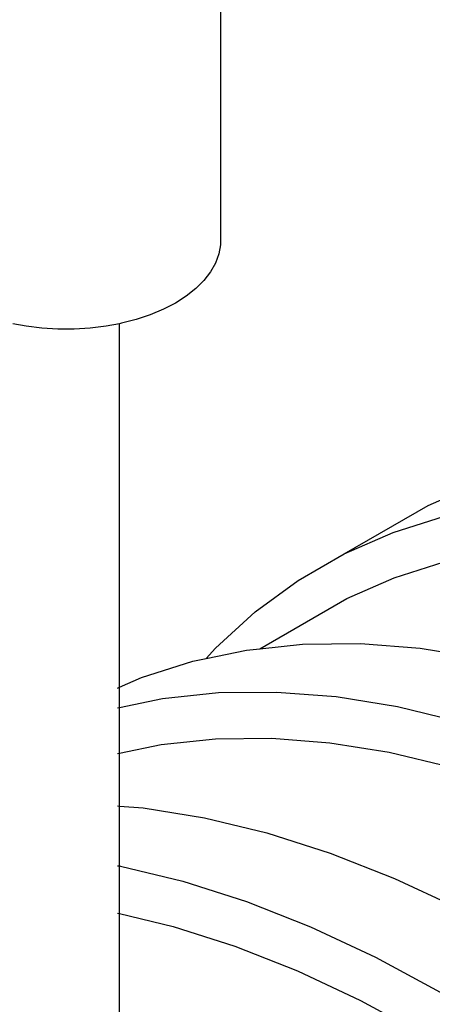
# Model space of a CAD drawing. Extents: x -15886 to -11493, y 1975 to 5059.
# Tile 27 of 47: x -13766 to -13732, y 2966 to 3049. Entities that reach past the tile are written whole.
import ezdxf

# ---------------------------------------------------------------- set-up
doc = ezdxf.new("R2010")
doc.units = 0
doc.header["$MEASUREMENT"] = 0
doc.layers.get('0').update_dxf_attribs({"linetype": 'CONTINUOUS'})

# ---------------------------------------------------------------- blocks, each defined once
blk = doc.blocks.new('A$C72A74DBC')
at = {"color": 2}
for p, q in [((225.661, 257.456), (225.661, 242.885)), ((225.661, 242.885), (225.59, 242.494)), ((225.59, 242.494), (225.448, 242.108)), ((225.448, 242.108), (225.237, 241.734)), ((225.237, 241.734), (224.96, 241.374)), ((224.619, 241.033), (224.218, 240.715)), ((224.96, 241.374), (224.619, 241.033)), ((224.218, 240.715), (223.761, 240.422)), ((223.254, 240.158), (222.703, 239.927)), ((223.761, 240.422), (223.254, 240.158)), ((222.112, 239.73), (221.489, 239.57)), ((222.703, 239.927), (222.112, 239.73)), ((217.467, 239.448), (216.907, 239.553)), ((218.134, 239.366), (217.467, 239.448)), ((218.812, 239.325), (218.134, 239.366)), ((219.495, 239.325), (218.812, 239.325)), ((220.173, 239.366), (219.495, 239.325)), ((220.84, 239.448), (220.173, 239.366)), ((221.4, 239.553), (220.84, 239.448)), ((221.489, 239.57), (221.4, 239.553)), ((221.4, 224.209), (221.4, 239.553)), ((234.415, 231.877), (236.47, 232.782)), ((230.879, 229.835), (234.415, 231.877)), ((232.934, 230.741), (235.1, 231.43)), ((230.879, 229.835), (232.934, 230.741)), ((228.941, 228.717), (230.879, 229.835)), ((232.988, 228.832), (235.094, 229.502)), ((227.129, 227.389), (228.941, 228.717)), ((230.989, 227.951), (232.988, 228.832)), ((227.326, 225.836), (230.989, 227.951)), ((225.45, 225.859), (227.129, 227.389)), ((227.326, 225.836), (229.118, 226.026)), ((229.118, 226.026), (231.56, 226.052)), ((231.56, 226.052), (234.075, 225.857)), ((225.063, 225.425), (225.45, 225.859)), ((225.063, 225.425), (226.76, 225.777)), ((226.76, 225.777), (227.326, 225.836)), ((234.075, 225.857), (236.653, 225.44)), ((222.328, 224.617), (224.493, 225.307)), ((224.493, 225.307), (225.063, 225.425)), ((221.4, 224.209), (222.328, 224.617)), ((221.327, 224.176), (221.376, 224.198)), ((221.4, 223.357), (221.4, 224.209)), ((223.224, 223.735), (225.583, 223.984)), ((225.583, 223.984), (228.024, 224.011)), ((228.024, 224.011), (230.539, 223.816)), ((221.4, 223.357), (223.224, 223.735)), ((230.539, 223.816), (233.117, 223.399)), ((221.327, 223.342), (221.376, 223.352)), ((221.4, 221.43), (221.4, 223.357)), ((233.117, 223.399), (235.749, 222.763)), ((223.156, 221.795), (225.45, 222.037)), ((225.45, 222.037), (227.825, 222.063)), ((227.825, 222.063), (230.271, 221.873)), ((230.271, 221.873), (232.779, 221.468)), ((221.4, 221.43), (223.156, 221.795)), ((232.779, 221.468), (235.338, 220.848)), ((221.327, 221.415), (221.376, 221.425)), ((221.4, 219.199), (221.4, 221.43)), ((221.327, 219.205), (221.376, 219.201)), ((221.4, 219.199), (222.407, 219.121)), ((221.4, 216.671), (221.4, 219.199)), ((222.407, 219.121), (224.986, 218.704)), ((224.986, 218.704), (227.617, 218.068)), ((227.617, 218.068), (230.291, 217.214)), ((230.291, 217.214), (232.998, 216.146)), ((221.327, 216.683), (221.376, 216.675)), ((221.4, 216.671), (221.45, 216.663)), ((221.4, 214.662), (221.4, 216.671)), ((221.45, 216.663), (224.082, 216.026)), ((232.998, 216.146), (235.726, 214.869)), ((224.082, 216.026), (226.756, 215.173)), ((226.756, 215.173), (229.462, 214.105)), ((221.327, 214.679), (221.376, 214.668)), ((221.4, 214.662), (223.671, 214.112)), ((221.4, 209.378), (221.4, 214.662)), ((223.671, 214.112), (226.272, 213.282)), ((229.462, 214.105), (232.19, 212.828)), ((226.272, 213.282), (228.905, 212.244)), ((232.19, 212.828), (234.929, 211.346)), ((228.905, 212.244), (231.558, 211.001)), ((231.558, 211.001), (234.222, 209.56))]:
    blk.add_line(p, q, dxfattribs=at)

msp = doc.modelspace()

# ---------------------------------------------------------------- block references
at = {"xscale": 2, "yscale": 2, "zscale": 2}
msp.add_blockref('A$C72A74DBC', (-14200.758, 2544.209, 0), dxfattribs=at)

doc.saveas('drawing.dxf')
